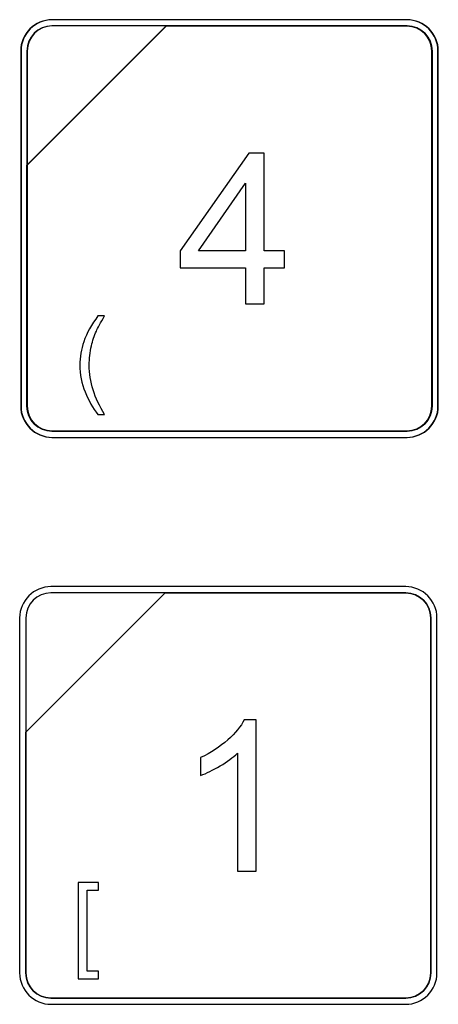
# Model space of a CAD drawing. Header units: millimetres. Extents: x 7146 to 9108, y -1574 to -663.
# Tile 213 of 256: x 7336 to 7350, y -1103 to -1070. Entities that reach past the tile are written whole.
import ezdxf

# ---------------------------------------------------------------- set-up
doc = ezdxf.new("R2010")
doc.units = ezdxf.units.MM
doc.header["$LTSCALE"] = 3

msp = doc.modelspace()

# ---------------------------------------------------------------- linework, layer by layer
at = {"linetype": 'Continuous', "lineweight": 30}
for points, knots in [([(7336.82, -1070.07), (7336.82, -1070.07), (7348.72, -1070.07), (7348.72, -1070.07), (7348.72, -1070.07), (7349.298, -1070.07), (7349.77, -1070.542), (7349.77, -1071.12), (7349.77, -1071.12), (7349.77, -1071.12), (7349.77, -1083.02), (7349.77, -1083.02), (7349.77, -1083.02), (7349.77, -1083.597), (7349.298, -1084.07), (7348.72, -1084.07), (7348.72, -1084.07), (7348.72, -1084.07), (7336.82, -1084.07), (7336.82, -1084.07), (7336.82, -1084.07), (7336.243, -1084.07), (7335.77, -1083.597), (7335.77, -1083.02), (7335.77, -1083.02), (7335.77, -1083.02), (7335.77, -1071.12), (7335.77, -1071.12), (7335.77, -1071.12), (7335.77, -1070.542), (7336.243, -1070.07), (7336.82, -1070.07)], [0, 0, 0, 0, 0.111111, 0.111111, 0.111111, 0.111111, 0.222222, 0.222222, 0.222222, 0.222222, 0.333333, 0.333333, 0.333333, 0.333333, 0.444444, 0.444444, 0.444444, 0.444444, 0.555556, 0.555556, 0.555556, 0.555556, 0.666667, 0.666667, 0.666667, 0.666667, 0.777778, 0.777778, 0.777778, 0.777778, 1, 1, 1, 1]), ([(7336.831, -1070.07), (7336.831, -1070.07), (7348.731, -1070.07), (7348.731, -1070.07), (7348.731, -1070.07), (7349.309, -1070.07), (7349.781, -1070.542), (7349.781, -1071.12), (7349.781, -1071.12), (7349.781, -1071.12), (7349.781, -1083.02), (7349.781, -1083.02), (7349.781, -1083.02), (7349.781, -1083.597), (7349.309, -1084.07), (7348.731, -1084.07), (7348.731, -1084.07), (7348.731, -1084.07), (7336.831, -1084.07), (7336.831, -1084.07), (7336.831, -1084.07), (7336.254, -1084.07), (7335.781, -1083.597), (7335.781, -1083.02), (7335.781, -1083.02), (7335.781, -1083.02), (7335.781, -1071.12), (7335.781, -1071.12), (7335.781, -1071.12), (7335.781, -1070.542), (7336.254, -1070.07), (7336.831, -1070.07)], [0, 0, 0, 0, 0.111111, 0.111111, 0.111111, 0.111111, 0.222222, 0.222222, 0.222222, 0.222222, 0.333333, 0.333333, 0.333333, 0.333333, 0.444444, 0.444444, 0.444444, 0.444444, 0.555556, 0.555556, 0.555556, 0.555556, 0.666667, 0.666667, 0.666667, 0.666667, 0.777778, 0.777778, 0.777778, 0.777778, 1, 1, 1, 1]), ([(7336.831, -1070.07), (7336.831, -1070.07), (7348.731, -1070.07), (7348.731, -1070.07), (7348.731, -1070.07), (7349.309, -1070.07), (7349.781, -1070.542), (7349.781, -1071.12), (7349.781, -1071.12), (7349.781, -1071.12), (7349.781, -1083.02), (7349.781, -1083.02), (7349.781, -1083.02), (7349.781, -1083.597), (7349.309, -1084.07), (7348.731, -1084.07), (7348.731, -1084.07), (7348.731, -1084.07), (7336.831, -1084.07), (7336.831, -1084.07), (7336.831, -1084.07), (7336.254, -1084.07), (7335.781, -1083.597), (7335.781, -1083.02), (7335.781, -1083.02), (7335.781, -1083.02), (7335.781, -1071.12), (7335.781, -1071.12), (7335.781, -1071.12), (7335.781, -1070.542), (7336.254, -1070.07), (7336.831, -1070.07)], [0, 0, 0, 0, 0.111111, 0.111111, 0.111111, 0.111111, 0.222222, 0.222222, 0.222222, 0.222222, 0.333333, 0.333333, 0.333333, 0.333333, 0.444444, 0.444444, 0.444444, 0.444444, 0.555556, 0.555556, 0.555556, 0.555556, 0.666667, 0.666667, 0.666667, 0.666667, 0.777778, 0.777778, 0.777778, 0.777778, 1, 1, 1, 1]), ([(7336.82, -1070.28), (7336.82, -1070.28), (7340.652, -1070.28), (7340.652, -1070.28), (7340.652, -1070.28), (7340.652, -1070.28), (7335.98, -1074.95), (7335.98, -1074.95), (7335.98, -1074.95), (7335.98, -1074.95), (7335.98, -1071.12), (7335.98, -1071.12), (7335.98, -1071.12), (7335.98, -1070.658), (7336.358, -1070.28), (7336.82, -1070.28)], [0, 0, 0, 0, 0.2, 0.2, 0.2, 0.2, 0.4, 0.4, 0.4, 0.4, 0.6, 0.6, 0.6, 0.6, 1, 1, 1, 1]), ([(7340.652, -1070.28), (7340.652, -1070.28), (7340.663, -1070.28), (7340.663, -1070.28), (7340.663, -1070.28), (7340.663, -1070.28), (7348.72, -1070.28), (7348.72, -1070.28), (7348.72, -1070.28), (7349.182, -1070.28), (7349.56, -1070.658), (7349.56, -1071.12), (7349.56, -1071.12), (7349.56, -1071.12), (7349.56, -1083.02), (7349.56, -1083.02), (7349.56, -1083.02), (7349.56, -1083.482), (7349.182, -1083.86), (7348.72, -1083.86), (7348.72, -1083.86), (7348.72, -1083.86), (7336.82, -1083.86), (7336.82, -1083.86), (7336.82, -1083.86), (7336.358, -1083.86), (7335.98, -1083.482), (7335.98, -1083.02), (7335.98, -1083.02), (7335.98, -1083.02), (7335.98, -1075.04), (7335.98, -1075.04), (7335.98, -1075.04), (7335.98, -1075.04), (7335.98, -1074.95), (7335.98, -1074.95), (7335.98, -1074.95), (7335.98, -1074.95), (7340.652, -1070.28), (7340.652, -1070.28)], [0, 0, 0, 0, 0.090909, 0.090909, 0.090909, 0.090909, 0.181818, 0.181818, 0.181818, 0.181818, 0.272727, 0.272727, 0.272727, 0.272727, 0.363636, 0.363636, 0.363636, 0.363636, 0.454545, 0.454545, 0.454545, 0.454545, 0.545455, 0.545455, 0.545455, 0.545455, 0.636364, 0.636364, 0.636364, 0.636364, 0.727273, 0.727273, 0.727273, 0.727273, 0.818182, 0.818182, 0.818182, 0.818182, 1, 1, 1, 1]), ([(7349.56, -1083.02), (7349.56, -1083.02), (7349.56, -1071.12), (7349.56, -1071.12), (7349.56, -1071.12), (7349.56, -1070.658), (7349.182, -1070.28), (7348.72, -1070.28), (7348.72, -1070.28), (7348.72, -1070.28), (7340.663, -1070.28), (7340.663, -1070.28), (7340.663, -1070.28), (7340.663, -1070.28), (7340.652, -1070.28), (7340.652, -1070.28), (7340.652, -1070.28), (7340.652, -1070.28), (7335.98, -1074.95), (7335.98, -1074.95), (7335.98, -1074.95), (7335.98, -1074.95), (7335.98, -1075.04), (7335.98, -1075.04), (7335.98, -1075.04), (7335.98, -1075.04), (7335.98, -1083.02), (7335.98, -1083.02), (7335.98, -1083.02), (7335.98, -1083.482), (7336.358, -1083.86), (7336.82, -1083.86), (7336.82, -1083.86), (7336.82, -1083.86), (7348.72, -1083.86), (7348.72, -1083.86), (7348.72, -1083.86), (7349.182, -1083.86), (7349.56, -1083.482), (7349.56, -1083.02)], [0, 0, 0, 0, 0.090909, 0.090909, 0.090909, 0.090909, 0.181818, 0.181818, 0.181818, 0.181818, 0.272727, 0.272727, 0.272727, 0.272727, 0.363636, 0.363636, 0.363636, 0.363636, 0.454545, 0.454545, 0.454545, 0.454545, 0.545455, 0.545455, 0.545455, 0.545455, 0.636364, 0.636364, 0.636364, 0.636364, 0.727273, 0.727273, 0.727273, 0.727273, 0.818182, 0.818182, 0.818182, 0.818182, 1, 1, 1, 1]), ([(7336.831, -1070.28), (7336.831, -1070.28), (7340.662, -1070.28), (7340.662, -1070.28), (7340.662, -1070.28), (7340.662, -1070.28), (7335.991, -1074.95), (7335.991, -1074.95), (7335.991, -1074.95), (7335.991, -1074.95), (7335.991, -1071.12), (7335.991, -1071.12), (7335.991, -1071.12), (7335.991, -1070.658), (7336.369, -1070.28), (7336.831, -1070.28)], [0, 0, 0, 0, 0.2, 0.2, 0.2, 0.2, 0.4, 0.4, 0.4, 0.4, 0.6, 0.6, 0.6, 0.6, 1, 1, 1, 1]), ([(7340.662, -1070.28), (7340.662, -1070.28), (7340.674, -1070.28), (7340.674, -1070.28), (7340.674, -1070.28), (7340.674, -1070.28), (7348.731, -1070.28), (7348.731, -1070.28), (7348.731, -1070.28), (7349.193, -1070.28), (7349.571, -1070.658), (7349.571, -1071.12), (7349.571, -1071.12), (7349.571, -1071.12), (7349.571, -1083.02), (7349.571, -1083.02), (7349.571, -1083.02), (7349.571, -1083.482), (7349.193, -1083.86), (7348.731, -1083.86), (7348.731, -1083.86), (7348.731, -1083.86), (7336.831, -1083.86), (7336.831, -1083.86), (7336.831, -1083.86), (7336.369, -1083.86), (7335.991, -1083.482), (7335.991, -1083.02), (7335.991, -1083.02), (7335.991, -1083.02), (7335.991, -1075.04), (7335.991, -1075.04), (7335.991, -1075.04), (7335.991, -1075.04), (7335.991, -1074.95), (7335.991, -1074.95), (7335.991, -1074.95), (7335.991, -1074.95), (7340.662, -1070.28), (7340.662, -1070.28)], [0, 0, 0, 0, 0.090909, 0.090909, 0.090909, 0.090909, 0.181818, 0.181818, 0.181818, 0.181818, 0.272727, 0.272727, 0.272727, 0.272727, 0.363636, 0.363636, 0.363636, 0.363636, 0.454545, 0.454545, 0.454545, 0.454545, 0.545455, 0.545455, 0.545455, 0.545455, 0.636364, 0.636364, 0.636364, 0.636364, 0.727273, 0.727273, 0.727273, 0.727273, 0.818182, 0.818182, 0.818182, 0.818182, 1, 1, 1, 1]), ([(7349.571, -1083.02), (7349.571, -1083.02), (7349.571, -1071.12), (7349.571, -1071.12), (7349.571, -1071.12), (7349.571, -1070.658), (7349.193, -1070.28), (7348.731, -1070.28), (7348.731, -1070.28), (7348.731, -1070.28), (7340.674, -1070.28), (7340.674, -1070.28), (7340.674, -1070.28), (7340.674, -1070.28), (7340.662, -1070.28), (7340.662, -1070.28), (7340.662, -1070.28), (7340.662, -1070.28), (7335.991, -1074.95), (7335.991, -1074.95), (7335.991, -1074.95), (7335.991, -1074.95), (7335.991, -1075.04), (7335.991, -1075.04), (7335.991, -1075.04), (7335.991, -1075.04), (7335.991, -1083.02), (7335.991, -1083.02), (7335.991, -1083.02), (7335.991, -1083.482), (7336.369, -1083.86), (7336.831, -1083.86), (7336.831, -1083.86), (7336.831, -1083.86), (7348.731, -1083.86), (7348.731, -1083.86), (7348.731, -1083.86), (7349.193, -1083.86), (7349.571, -1083.482), (7349.571, -1083.02)], [0, 0, 0, 0, 0.090909, 0.090909, 0.090909, 0.090909, 0.181818, 0.181818, 0.181818, 0.181818, 0.272727, 0.272727, 0.272727, 0.272727, 0.363636, 0.363636, 0.363636, 0.363636, 0.454545, 0.454545, 0.454545, 0.454545, 0.545455, 0.545455, 0.545455, 0.545455, 0.636364, 0.636364, 0.636364, 0.636364, 0.727273, 0.727273, 0.727273, 0.727273, 0.818182, 0.818182, 0.818182, 0.818182, 1, 1, 1, 1]), ([(7336.831, -1070.28), (7336.831, -1070.28), (7340.662, -1070.28), (7340.662, -1070.28), (7340.662, -1070.28), (7340.662, -1070.28), (7335.991, -1074.95), (7335.991, -1074.95), (7335.991, -1074.95), (7335.991, -1074.95), (7335.991, -1071.12), (7335.991, -1071.12), (7335.991, -1071.12), (7335.991, -1070.658), (7336.369, -1070.28), (7336.831, -1070.28)], [0, 0, 0, 0, 0.2, 0.2, 0.2, 0.2, 0.4, 0.4, 0.4, 0.4, 0.6, 0.6, 0.6, 0.6, 1, 1, 1, 1]), ([(7340.662, -1070.28), (7340.662, -1070.28), (7340.674, -1070.28), (7340.674, -1070.28), (7340.674, -1070.28), (7340.674, -1070.28), (7348.731, -1070.28), (7348.731, -1070.28), (7348.731, -1070.28), (7349.193, -1070.28), (7349.571, -1070.658), (7349.571, -1071.12), (7349.571, -1071.12), (7349.571, -1071.12), (7349.571, -1083.02), (7349.571, -1083.02), (7349.571, -1083.02), (7349.571, -1083.482), (7349.193, -1083.86), (7348.731, -1083.86), (7348.731, -1083.86), (7348.731, -1083.86), (7336.831, -1083.86), (7336.831, -1083.86), (7336.831, -1083.86), (7336.369, -1083.86), (7335.991, -1083.482), (7335.991, -1083.02), (7335.991, -1083.02), (7335.991, -1083.02), (7335.991, -1075.04), (7335.991, -1075.04), (7335.991, -1075.04), (7335.991, -1075.04), (7335.991, -1074.95), (7335.991, -1074.95), (7335.991, -1074.95), (7335.991, -1074.95), (7340.662, -1070.28), (7340.662, -1070.28)], [0, 0, 0, 0, 0.090909, 0.090909, 0.090909, 0.090909, 0.181818, 0.181818, 0.181818, 0.181818, 0.272727, 0.272727, 0.272727, 0.272727, 0.363636, 0.363636, 0.363636, 0.363636, 0.454545, 0.454545, 0.454545, 0.454545, 0.545455, 0.545455, 0.545455, 0.545455, 0.636364, 0.636364, 0.636364, 0.636364, 0.727273, 0.727273, 0.727273, 0.727273, 0.818182, 0.818182, 0.818182, 0.818182, 1, 1, 1, 1]), ([(7349.571, -1083.02), (7349.571, -1083.02), (7349.571, -1071.12), (7349.571, -1071.12), (7349.571, -1071.12), (7349.571, -1070.658), (7349.193, -1070.28), (7348.731, -1070.28), (7348.731, -1070.28), (7348.731, -1070.28), (7340.674, -1070.28), (7340.674, -1070.28), (7340.674, -1070.28), (7340.674, -1070.28), (7340.662, -1070.28), (7340.662, -1070.28), (7340.662, -1070.28), (7340.662, -1070.28), (7335.991, -1074.95), (7335.991, -1074.95), (7335.991, -1074.95), (7335.991, -1074.95), (7335.991, -1075.04), (7335.991, -1075.04), (7335.991, -1075.04), (7335.991, -1075.04), (7335.991, -1083.02), (7335.991, -1083.02), (7335.991, -1083.02), (7335.991, -1083.482), (7336.369, -1083.86), (7336.831, -1083.86), (7336.831, -1083.86), (7336.831, -1083.86), (7348.731, -1083.86), (7348.731, -1083.86), (7348.731, -1083.86), (7349.193, -1083.86), (7349.571, -1083.482), (7349.571, -1083.02)], [0, 0, 0, 0, 0.090909, 0.090909, 0.090909, 0.090909, 0.181818, 0.181818, 0.181818, 0.181818, 0.272727, 0.272727, 0.272727, 0.272727, 0.363636, 0.363636, 0.363636, 0.363636, 0.454545, 0.454545, 0.454545, 0.454545, 0.545455, 0.545455, 0.545455, 0.545455, 0.636364, 0.636364, 0.636364, 0.636364, 0.727273, 0.727273, 0.727273, 0.727273, 0.818182, 0.818182, 0.818182, 0.818182, 1, 1, 1, 1]), ([(7343.315, -1079.596), (7343.315, -1079.596), (7343.315, -1078.389), (7343.315, -1078.389), (7343.315, -1078.389), (7343.315, -1078.389), (7341.121, -1078.389), (7341.121, -1078.389), (7341.121, -1078.389), (7341.121, -1078.389), (7341.121, -1077.818), (7341.121, -1077.818), (7341.121, -1077.818), (7341.121, -1077.818), (7343.428, -1074.544), (7343.428, -1074.544), (7343.428, -1074.544), (7343.428, -1074.544), (7343.936, -1074.544), (7343.936, -1074.544), (7343.936, -1074.544), (7343.936, -1074.544), (7343.936, -1077.818), (7343.936, -1077.818), (7343.936, -1077.818), (7343.936, -1077.818), (7344.62, -1077.818), (7344.62, -1077.818), (7344.62, -1077.818), (7344.62, -1077.818), (7344.62, -1078.389), (7344.62, -1078.389), (7344.62, -1078.389), (7344.62, -1078.389), (7343.936, -1078.389), (7343.936, -1078.389), (7343.936, -1078.389), (7343.936, -1078.389), (7343.936, -1079.596), (7343.936, -1079.596), (7343.936, -1079.596), (7343.936, -1079.596), (7343.315, -1079.596), (7343.315, -1079.596)], [0, 0, 0, 0, 0.083333, 0.083333, 0.083333, 0.083333, 0.166667, 0.166667, 0.166667, 0.166667, 0.25, 0.25, 0.25, 0.25, 0.333333, 0.333333, 0.333333, 0.333333, 0.416667, 0.416667, 0.416667, 0.416667, 0.5, 0.5, 0.5, 0.5, 0.583333, 0.583333, 0.583333, 0.583333, 0.666667, 0.666667, 0.666667, 0.666667, 0.75, 0.75, 0.75, 0.75, 0.833333, 0.833333, 0.833333, 0.833333, 1, 1, 1, 1]), ([(7343.315, -1077.818), (7343.315, -1077.818), (7343.315, -1075.545), (7343.315, -1075.545), (7343.315, -1075.545), (7343.315, -1075.545), (7341.731, -1077.818), (7341.731, -1077.818), (7341.731, -1077.818), (7341.731, -1077.818), (7343.315, -1077.818), (7343.315, -1077.818)], [0, 0, 0, 0, 0.25, 0.25, 0.25, 0.25, 0.5, 0.5, 0.5, 0.5, 1, 1, 1, 1]), ([(7338.364, -1083.303), (7338.193, -1083.087), (7338.049, -1082.835), (7337.931, -1082.546), (7337.931, -1082.546), (7337.812, -1082.257), (7337.754, -1081.957), (7337.754, -1081.647), (7337.754, -1081.647), (7337.754, -1081.374), (7337.798, -1081.112), (7337.886, -1080.862), (7337.886, -1080.862), (7337.989, -1080.572), (7338.149, -1080.282), (7338.364, -1079.994), (7338.364, -1079.994), (7338.364, -1079.994), (7338.586, -1079.994), (7338.586, -1079.994), (7338.586, -1079.994), (7338.447, -1080.233), (7338.355, -1080.403), (7338.31, -1080.506), (7338.31, -1080.506), (7338.24, -1080.664), (7338.185, -1080.829), (7338.145, -1081.001), (7338.145, -1081.001), (7338.096, -1081.216), (7338.071, -1081.432), (7338.071, -1081.649), (7338.071, -1081.649), (7338.071, -1082.201), (7338.243, -1082.752), (7338.586, -1083.303), (7338.586, -1083.303), (7338.586, -1083.303), (7338.364, -1083.303), (7338.364, -1083.303)], [0, 0, 0, 0, 0.090909, 0.090909, 0.090909, 0.090909, 0.181818, 0.181818, 0.181818, 0.181818, 0.272727, 0.272727, 0.272727, 0.272727, 0.363636, 0.363636, 0.363636, 0.363636, 0.454545, 0.454545, 0.454545, 0.454545, 0.545455, 0.545455, 0.545455, 0.545455, 0.636364, 0.636364, 0.636364, 0.636364, 0.727273, 0.727273, 0.727273, 0.727273, 0.818182, 0.818182, 0.818182, 0.818182, 1, 1, 1, 1]), ([(7336.786, -1089.07), (7336.786, -1089.07), (7348.686, -1089.07), (7348.686, -1089.07), (7348.686, -1089.07), (7349.264, -1089.07), (7349.736, -1089.542), (7349.736, -1090.12), (7349.736, -1090.12), (7349.736, -1090.12), (7349.736, -1102.02), (7349.736, -1102.02), (7349.736, -1102.02), (7349.736, -1102.597), (7349.264, -1103.07), (7348.686, -1103.07), (7348.686, -1103.07), (7348.686, -1103.07), (7336.786, -1103.07), (7336.786, -1103.07), (7336.786, -1103.07), (7336.209, -1103.07), (7335.736, -1102.597), (7335.736, -1102.02), (7335.736, -1102.02), (7335.736, -1102.02), (7335.736, -1090.12), (7335.736, -1090.12), (7335.736, -1090.12), (7335.736, -1089.542), (7336.209, -1089.07), (7336.786, -1089.07)], [0, 0, 0, 0, 0.111111, 0.111111, 0.111111, 0.111111, 0.222222, 0.222222, 0.222222, 0.222222, 0.333333, 0.333333, 0.333333, 0.333333, 0.444444, 0.444444, 0.444444, 0.444444, 0.555556, 0.555556, 0.555556, 0.555556, 0.666667, 0.666667, 0.666667, 0.666667, 0.777778, 0.777778, 0.777778, 0.777778, 1, 1, 1, 1]), ([(7336.786, -1089.07), (7336.786, -1089.07), (7348.686, -1089.07), (7348.686, -1089.07), (7348.686, -1089.07), (7349.264, -1089.07), (7349.736, -1089.542), (7349.736, -1090.12), (7349.736, -1090.12), (7349.736, -1090.12), (7349.736, -1102.02), (7349.736, -1102.02), (7349.736, -1102.02), (7349.736, -1102.597), (7349.264, -1103.07), (7348.686, -1103.07), (7348.686, -1103.07), (7348.686, -1103.07), (7336.786, -1103.07), (7336.786, -1103.07), (7336.786, -1103.07), (7336.209, -1103.07), (7335.736, -1102.597), (7335.736, -1102.02), (7335.736, -1102.02), (7335.736, -1102.02), (7335.736, -1090.12), (7335.736, -1090.12), (7335.736, -1090.12), (7335.736, -1089.542), (7336.209, -1089.07), (7336.786, -1089.07)], [0, 0, 0, 0, 0.111111, 0.111111, 0.111111, 0.111111, 0.222222, 0.222222, 0.222222, 0.222222, 0.333333, 0.333333, 0.333333, 0.333333, 0.444444, 0.444444, 0.444444, 0.444444, 0.555556, 0.555556, 0.555556, 0.555556, 0.666667, 0.666667, 0.666667, 0.666667, 0.777778, 0.777778, 0.777778, 0.777778, 1, 1, 1, 1]), ([(7336.786, -1089.07), (7336.786, -1089.07), (7348.687, -1089.07), (7348.687, -1089.07), (7348.687, -1089.07), (7349.264, -1089.07), (7349.736, -1089.542), (7349.736, -1090.12), (7349.736, -1090.12), (7349.736, -1090.12), (7349.736, -1102.02), (7349.736, -1102.02), (7349.736, -1102.02), (7349.736, -1102.598), (7349.264, -1103.07), (7348.687, -1103.07), (7348.687, -1103.07), (7348.687, -1103.07), (7336.786, -1103.07), (7336.786, -1103.07), (7336.786, -1103.07), (7336.209, -1103.07), (7335.736, -1102.598), (7335.736, -1102.02), (7335.736, -1102.02), (7335.736, -1102.02), (7335.736, -1090.12), (7335.736, -1090.12), (7335.736, -1090.12), (7335.736, -1089.542), (7336.209, -1089.07), (7336.786, -1089.07)], [0, 0, 0, 0, 0.111111, 0.111111, 0.111111, 0.111111, 0.222222, 0.222222, 0.222222, 0.222222, 0.333333, 0.333333, 0.333333, 0.333333, 0.444444, 0.444444, 0.444444, 0.444444, 0.555556, 0.555556, 0.555556, 0.555556, 0.666667, 0.666667, 0.666667, 0.666667, 0.777778, 0.777778, 0.777778, 0.777778, 1, 1, 1, 1]), ([(7336.786, -1089.28), (7336.786, -1089.28), (7340.618, -1089.28), (7340.618, -1089.28), (7340.618, -1089.28), (7340.618, -1089.28), (7335.946, -1093.95), (7335.946, -1093.95), (7335.946, -1093.95), (7335.946, -1093.95), (7335.946, -1090.12), (7335.946, -1090.12), (7335.946, -1090.12), (7335.946, -1089.658), (7336.324, -1089.28), (7336.786, -1089.28)], [0, 0, 0, 0, 0.2, 0.2, 0.2, 0.2, 0.4, 0.4, 0.4, 0.4, 0.6, 0.6, 0.6, 0.6, 1, 1, 1, 1]), ([(7340.618, -1089.28), (7340.618, -1089.28), (7340.629, -1089.28), (7340.629, -1089.28), (7340.629, -1089.28), (7340.629, -1089.28), (7348.686, -1089.28), (7348.686, -1089.28), (7348.686, -1089.28), (7349.148, -1089.28), (7349.526, -1089.658), (7349.526, -1090.12), (7349.526, -1090.12), (7349.526, -1090.12), (7349.526, -1102.02), (7349.526, -1102.02), (7349.526, -1102.02), (7349.526, -1102.482), (7349.148, -1102.86), (7348.686, -1102.86), (7348.686, -1102.86), (7348.686, -1102.86), (7336.786, -1102.86), (7336.786, -1102.86), (7336.786, -1102.86), (7336.324, -1102.86), (7335.946, -1102.482), (7335.946, -1102.02), (7335.946, -1102.02), (7335.946, -1102.02), (7335.946, -1094.04), (7335.946, -1094.04), (7335.946, -1094.04), (7335.946, -1094.04), (7335.946, -1093.95), (7335.946, -1093.95), (7335.946, -1093.95), (7335.946, -1093.95), (7340.618, -1089.28), (7340.618, -1089.28)], [0, 0, 0, 0, 0.090909, 0.090909, 0.090909, 0.090909, 0.181818, 0.181818, 0.181818, 0.181818, 0.272727, 0.272727, 0.272727, 0.272727, 0.363636, 0.363636, 0.363636, 0.363636, 0.454545, 0.454545, 0.454545, 0.454545, 0.545455, 0.545455, 0.545455, 0.545455, 0.636364, 0.636364, 0.636364, 0.636364, 0.727273, 0.727273, 0.727273, 0.727273, 0.818182, 0.818182, 0.818182, 0.818182, 1, 1, 1, 1]), ([(7349.526, -1102.02), (7349.526, -1102.02), (7349.526, -1090.12), (7349.526, -1090.12), (7349.526, -1090.12), (7349.526, -1089.658), (7349.148, -1089.28), (7348.686, -1089.28), (7348.686, -1089.28), (7348.686, -1089.28), (7340.629, -1089.28), (7340.629, -1089.28), (7340.629, -1089.28), (7340.629, -1089.28), (7340.618, -1089.28), (7340.618, -1089.28), (7340.618, -1089.28), (7340.618, -1089.28), (7335.946, -1093.95), (7335.946, -1093.95), (7335.946, -1093.95), (7335.946, -1093.95), (7335.946, -1094.04), (7335.946, -1094.04), (7335.946, -1094.04), (7335.946, -1094.04), (7335.946, -1102.02), (7335.946, -1102.02), (7335.946, -1102.02), (7335.946, -1102.482), (7336.324, -1102.86), (7336.786, -1102.86), (7336.786, -1102.86), (7336.786, -1102.86), (7348.686, -1102.86), (7348.686, -1102.86), (7348.686, -1102.86), (7349.148, -1102.86), (7349.526, -1102.482), (7349.526, -1102.02)], [0, 0, 0, 0, 0.090909, 0.090909, 0.090909, 0.090909, 0.181818, 0.181818, 0.181818, 0.181818, 0.272727, 0.272727, 0.272727, 0.272727, 0.363636, 0.363636, 0.363636, 0.363636, 0.454545, 0.454545, 0.454545, 0.454545, 0.545455, 0.545455, 0.545455, 0.545455, 0.636364, 0.636364, 0.636364, 0.636364, 0.727273, 0.727273, 0.727273, 0.727273, 0.818182, 0.818182, 0.818182, 0.818182, 1, 1, 1, 1]), ([(7336.786, -1089.28), (7336.786, -1089.28), (7340.618, -1089.28), (7340.618, -1089.28), (7340.618, -1089.28), (7340.618, -1089.28), (7335.946, -1093.95), (7335.946, -1093.95), (7335.946, -1093.95), (7335.946, -1093.95), (7335.946, -1090.12), (7335.946, -1090.12), (7335.946, -1090.12), (7335.946, -1089.658), (7336.324, -1089.28), (7336.786, -1089.28)], [0, 0, 0, 0, 0.2, 0.2, 0.2, 0.2, 0.4, 0.4, 0.4, 0.4, 0.6, 0.6, 0.6, 0.6, 1, 1, 1, 1]), ([(7340.618, -1089.28), (7340.618, -1089.28), (7340.629, -1089.28), (7340.629, -1089.28), (7340.629, -1089.28), (7340.629, -1089.28), (7348.686, -1089.28), (7348.686, -1089.28), (7348.686, -1089.28), (7349.148, -1089.28), (7349.526, -1089.658), (7349.526, -1090.12), (7349.526, -1090.12), (7349.526, -1090.12), (7349.526, -1102.02), (7349.526, -1102.02), (7349.526, -1102.02), (7349.526, -1102.482), (7349.148, -1102.86), (7348.686, -1102.86), (7348.686, -1102.86), (7348.686, -1102.86), (7336.786, -1102.86), (7336.786, -1102.86), (7336.786, -1102.86), (7336.324, -1102.86), (7335.946, -1102.482), (7335.946, -1102.02), (7335.946, -1102.02), (7335.946, -1102.02), (7335.946, -1094.04), (7335.946, -1094.04), (7335.946, -1094.04), (7335.946, -1094.04), (7335.946, -1093.95), (7335.946, -1093.95), (7335.946, -1093.95), (7335.946, -1093.95), (7340.618, -1089.28), (7340.618, -1089.28)], [0, 0, 0, 0, 0.090909, 0.090909, 0.090909, 0.090909, 0.181818, 0.181818, 0.181818, 0.181818, 0.272727, 0.272727, 0.272727, 0.272727, 0.363636, 0.363636, 0.363636, 0.363636, 0.454545, 0.454545, 0.454545, 0.454545, 0.545455, 0.545455, 0.545455, 0.545455, 0.636364, 0.636364, 0.636364, 0.636364, 0.727273, 0.727273, 0.727273, 0.727273, 0.818182, 0.818182, 0.818182, 0.818182, 1, 1, 1, 1]), ([(7349.526, -1102.02), (7349.526, -1102.02), (7349.526, -1090.12), (7349.526, -1090.12), (7349.526, -1090.12), (7349.526, -1089.658), (7349.148, -1089.28), (7348.686, -1089.28), (7348.686, -1089.28), (7348.686, -1089.28), (7340.629, -1089.28), (7340.629, -1089.28), (7340.629, -1089.28), (7340.629, -1089.28), (7340.618, -1089.28), (7340.618, -1089.28), (7340.618, -1089.28), (7340.618, -1089.28), (7335.946, -1093.95), (7335.946, -1093.95), (7335.946, -1093.95), (7335.946, -1093.95), (7335.946, -1094.04), (7335.946, -1094.04), (7335.946, -1094.04), (7335.946, -1094.04), (7335.946, -1102.02), (7335.946, -1102.02), (7335.946, -1102.02), (7335.946, -1102.482), (7336.324, -1102.86), (7336.786, -1102.86), (7336.786, -1102.86), (7336.786, -1102.86), (7348.686, -1102.86), (7348.686, -1102.86), (7348.686, -1102.86), (7349.148, -1102.86), (7349.526, -1102.482), (7349.526, -1102.02)], [0, 0, 0, 0, 0.090909, 0.090909, 0.090909, 0.090909, 0.181818, 0.181818, 0.181818, 0.181818, 0.272727, 0.272727, 0.272727, 0.272727, 0.363636, 0.363636, 0.363636, 0.363636, 0.454545, 0.454545, 0.454545, 0.454545, 0.545455, 0.545455, 0.545455, 0.545455, 0.636364, 0.636364, 0.636364, 0.636364, 0.727273, 0.727273, 0.727273, 0.727273, 0.818182, 0.818182, 0.818182, 0.818182, 1, 1, 1, 1]), ([(7336.786, -1089.28), (7336.786, -1089.28), (7340.618, -1089.28), (7340.618, -1089.28), (7340.618, -1089.28), (7340.618, -1089.28), (7335.946, -1093.95), (7335.946, -1093.95), (7335.946, -1093.95), (7335.946, -1093.95), (7335.946, -1090.12), (7335.946, -1090.12), (7335.946, -1090.12), (7335.946, -1089.658), (7336.324, -1089.28), (7336.786, -1089.28)], [0, 0, 0, 0, 0.2, 0.2, 0.2, 0.2, 0.4, 0.4, 0.4, 0.4, 0.6, 0.6, 0.6, 0.6, 1, 1, 1, 1]), ([(7340.618, -1089.28), (7340.618, -1089.28), (7340.629, -1089.28), (7340.629, -1089.28), (7340.629, -1089.28), (7340.629, -1089.28), (7348.686, -1089.28), (7348.686, -1089.28), (7348.686, -1089.28), (7349.148, -1089.28), (7349.526, -1089.658), (7349.526, -1090.12), (7349.526, -1090.12), (7349.526, -1090.12), (7349.526, -1102.02), (7349.526, -1102.02), (7349.526, -1102.02), (7349.526, -1102.482), (7349.148, -1102.86), (7348.686, -1102.86), (7348.686, -1102.86), (7348.686, -1102.86), (7336.786, -1102.86), (7336.786, -1102.86), (7336.786, -1102.86), (7336.324, -1102.86), (7335.946, -1102.482), (7335.946, -1102.02), (7335.946, -1102.02), (7335.946, -1102.02), (7335.946, -1094.04), (7335.946, -1094.04), (7335.946, -1094.04), (7335.946, -1094.04), (7335.946, -1093.95), (7335.946, -1093.95), (7335.946, -1093.95), (7335.946, -1093.95), (7340.618, -1089.28), (7340.618, -1089.28)], [0, 0, 0, 0, 0.090909, 0.090909, 0.090909, 0.090909, 0.181818, 0.181818, 0.181818, 0.181818, 0.272727, 0.272727, 0.272727, 0.272727, 0.363636, 0.363636, 0.363636, 0.363636, 0.454545, 0.454545, 0.454545, 0.454545, 0.545455, 0.545455, 0.545455, 0.545455, 0.636364, 0.636364, 0.636364, 0.636364, 0.727273, 0.727273, 0.727273, 0.727273, 0.818182, 0.818182, 0.818182, 0.818182, 1, 1, 1, 1]), ([(7349.526, -1102.02), (7349.526, -1102.02), (7349.526, -1090.12), (7349.526, -1090.12), (7349.526, -1090.12), (7349.526, -1089.658), (7349.148, -1089.28), (7348.686, -1089.28), (7348.686, -1089.28), (7348.686, -1089.28), (7340.629, -1089.28), (7340.629, -1089.28), (7340.629, -1089.28), (7340.629, -1089.28), (7340.618, -1089.28), (7340.618, -1089.28), (7340.618, -1089.28), (7340.618, -1089.28), (7335.946, -1093.95), (7335.946, -1093.95), (7335.946, -1093.95), (7335.946, -1093.95), (7335.946, -1094.04), (7335.946, -1094.04), (7335.946, -1094.04), (7335.946, -1094.04), (7335.946, -1102.02), (7335.946, -1102.02), (7335.946, -1102.02), (7335.946, -1102.482), (7336.324, -1102.86), (7336.786, -1102.86), (7336.786, -1102.86), (7336.786, -1102.86), (7348.686, -1102.86), (7348.686, -1102.86), (7348.686, -1102.86), (7349.148, -1102.86), (7349.526, -1102.482), (7349.526, -1102.02)], [0, 0, 0, 0, 0.090909, 0.090909, 0.090909, 0.090909, 0.181818, 0.181818, 0.181818, 0.181818, 0.272727, 0.272727, 0.272727, 0.272727, 0.363636, 0.363636, 0.363636, 0.363636, 0.454545, 0.454545, 0.454545, 0.454545, 0.545455, 0.545455, 0.545455, 0.545455, 0.636364, 0.636364, 0.636364, 0.636364, 0.727273, 0.727273, 0.727273, 0.727273, 0.818182, 0.818182, 0.818182, 0.818182, 1, 1, 1, 1]), ([(7343.668, -1098.607), (7343.668, -1098.607), (7343.047, -1098.607), (7343.047, -1098.607), (7343.047, -1098.607), (7343.047, -1098.607), (7343.047, -1094.653), (7343.047, -1094.653), (7343.047, -1094.653), (7342.898, -1094.797), (7342.701, -1094.939), (7342.459, -1095.081), (7342.459, -1095.081), (7342.217, -1095.223), (7341.998, -1095.33), (7341.805, -1095.401), (7341.805, -1095.401), (7341.805, -1095.401), (7341.805, -1094.801), (7341.805, -1094.801), (7341.805, -1094.801), (7342.152, -1094.639), (7342.456, -1094.441), (7342.715, -1094.209), (7342.715, -1094.209), (7342.975, -1093.977), (7343.16, -1093.752), (7343.268, -1093.534), (7343.268, -1093.534), (7343.268, -1093.534), (7343.668, -1093.534), (7343.668, -1093.534), (7343.668, -1093.534), (7343.668, -1093.534), (7343.668, -1098.607), (7343.668, -1098.607)], [0, 0, 0, 0, 0.1, 0.1, 0.1, 0.1, 0.2, 0.2, 0.2, 0.2, 0.3, 0.3, 0.3, 0.3, 0.4, 0.4, 0.4, 0.4, 0.5, 0.5, 0.5, 0.5, 0.6, 0.6, 0.6, 0.6, 0.7, 0.7, 0.7, 0.7, 0.8, 0.8, 0.8, 0.8, 1, 1, 1, 1]), ([(7337.694, -1102.218), (7337.694, -1102.218), (7337.694, -1098.99), (7337.694, -1098.99), (7337.694, -1098.99), (7337.694, -1098.99), (7338.378, -1098.99), (7338.378, -1098.99), (7338.378, -1098.99), (7338.378, -1098.99), (7338.378, -1099.247), (7338.378, -1099.247), (7338.378, -1099.247), (7338.378, -1099.247), (7338.004, -1099.247), (7338.004, -1099.247), (7338.004, -1099.247), (7338.004, -1099.247), (7338.004, -1101.96), (7338.004, -1101.96), (7338.004, -1101.96), (7338.004, -1101.96), (7338.378, -1101.96), (7338.378, -1101.96), (7338.378, -1101.96), (7338.378, -1101.96), (7338.378, -1102.218), (7338.378, -1102.218), (7338.378, -1102.218), (7338.378, -1102.218), (7337.694, -1102.218), (7337.694, -1102.218)], [0, 0, 0, 0, 0.111111, 0.111111, 0.111111, 0.111111, 0.222222, 0.222222, 0.222222, 0.222222, 0.333333, 0.333333, 0.333333, 0.333333, 0.444444, 0.444444, 0.444444, 0.444444, 0.555556, 0.555556, 0.555556, 0.555556, 0.666667, 0.666667, 0.666667, 0.666667, 0.777778, 0.777778, 0.777778, 0.777778, 1, 1, 1, 1])]:
    msp.add_open_spline(points, degree=3, knots=knots, dxfattribs=at)

doc.saveas('drawing.dxf')
